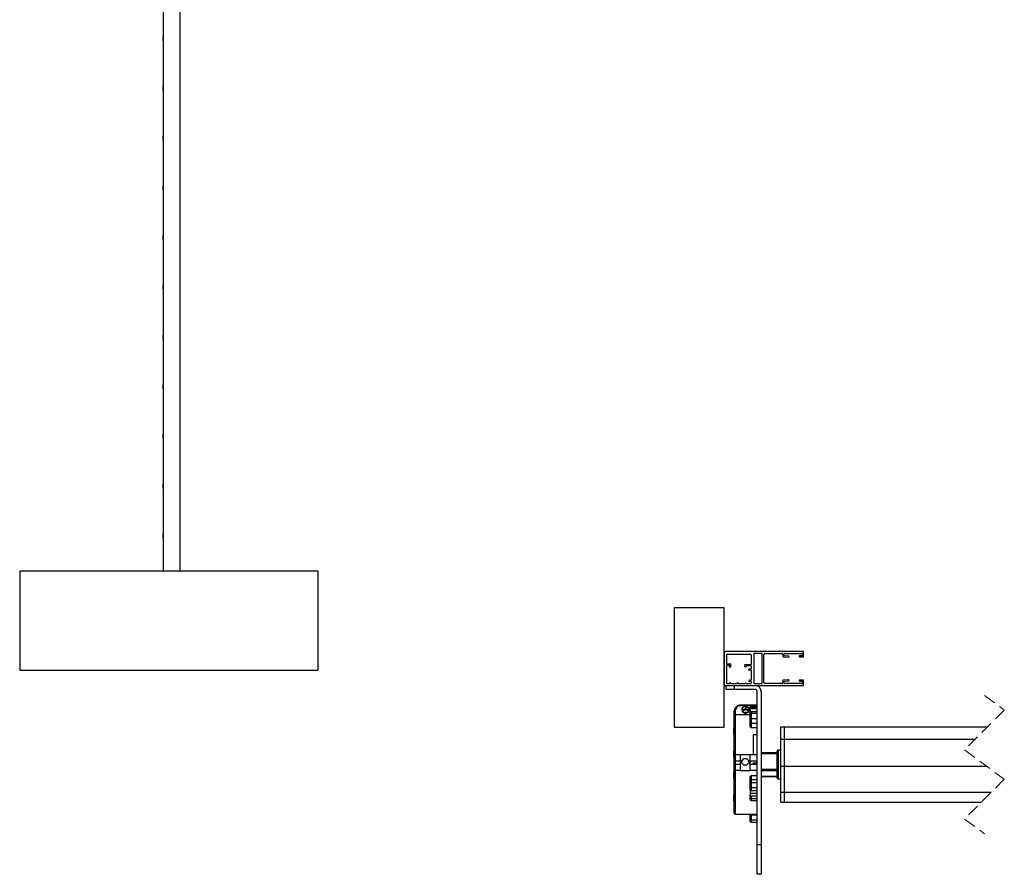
# Model space of a CAD drawing. Header units: millimetres. Extents: x 26 to 422, y 4 to 419.
# Tile 7 of 83: x 163 to 262, y 100 to 186. Entities that reach past the tile are written whole.
import ezdxf

# ---------------------------------------------------------------- set-up
doc = ezdxf.new("R2010")
doc.units = ezdxf.units.MM
doc.linetypes.add('HIDDEN', pattern=[1.905, 1.27, -0.635])

msp = doc.modelspace()

# ---------------------------------------------------------------- linework, layer by layer
at = {"color": 7, "linetype": 'Continuous', "lineweight": 25}
for p, q in [((177.1997, 255.4438), (177.1997, 130.4438)), ((178.8997, 255.4438), (178.8997, 130.4438)), ((177.1997, 183.7444), (177.1997, 184.1433)), ((177.1997, 183.7444), (177.1997, 184.1433)), ((177.1997, 178.7444), (177.1997, 179.1433)), ((177.1997, 178.7444), (177.1997, 179.1433)), ((177.1997, 173.7444), (177.1997, 174.1433)), ((177.1997, 173.7444), (177.1997, 174.1433)), ((177.1997, 168.7444), (177.1997, 169.1433)), ((177.1997, 168.7444), (177.1997, 169.1433)), ((177.1997, 163.7444), (177.1997, 164.1433)), ((177.1997, 163.7444), (177.1997, 164.1433)), ((177.1997, 158.7444), (177.1997, 159.1433)), ((177.1997, 158.7444), (177.1997, 159.1433)), ((177.1997, 153.7444), (177.1997, 154.1433)), ((177.1997, 153.7444), (177.1997, 154.1433)), ((177.1997, 148.7444), (177.1997, 149.1433)), ((177.1997, 148.7444), (177.1997, 149.1433)), ((177.1997, 143.7444), (177.1997, 144.1433)), ((177.1997, 143.7444), (177.1997, 144.1433)), ((177.1997, 138.7444), (177.1997, 139.1433)), ((177.1997, 138.7444), (177.1997, 139.1433)), ((177.1997, 133.7444), (177.1997, 134.1433)), ((177.1997, 133.7444), (177.1997, 134.1433)), ((162.7748, 130.4438), (162.7748, 120.4438)), ((162.7748, 130.4438), (192.7748, 130.4438)), ((192.7748, 130.4438), (192.7748, 120.4438)), ((233.6304, 126.7065), (228.6304, 126.7065)), ((228.6304, 126.7065), (228.6304, 114.7065)), ((233.6304, 114.7065), (233.6304, 126.7065)), ((233.6304, 122.3065), (233.6304, 118.9065)), ((241.5804, 122.3065), (233.6304, 122.3065)), ((233.8804, 121.9565), (233.8804, 121.1265)), ((236.3304, 122.0065), (233.9304, 122.0065)), ((236.3804, 121.0465), (236.3804, 121.9565)), ((236.6304, 122.0565), (236.6304, 119.1565)), ((237.4804, 122.1065), (236.6804, 122.1065)), ((237.4804, 119.1065), (237.4804, 122.1065)), ((237.6304, 119.2065), (237.6304, 122.0065)), ((237.7304, 122.1065), (239.4904, 122.1065)), ((239.5404, 122.0565), (239.5404, 121.8213)), ((239.6604, 121.9332), (239.6604, 122.0565)), ((240.1185, 121.8545), (239.7069, 121.8833)), ((239.7104, 122.1065), (241.4604, 122.1065)), ((241.4604, 121.8865), (241.2404, 121.8865)), ((241.5104, 122.0565), (241.5104, 121.9365)), ((241.6304, 121.8165), (241.6304, 122.2565)), ((233.8804, 120.9065), (233.8804, 119.1565)), ((233.9304, 121.0765), (234.2404, 121.0765)), ((234.1204, 120.9565), (233.9304, 120.9565)), ((234.1704, 120.7565), (234.1704, 120.9065)), ((234.2904, 121.0265), (234.2904, 120.7565)), ((235.7204, 120.8165), (235.7204, 120.9465)), ((235.7704, 120.9965), (236.3304, 120.9965)), ((236.3304, 120.8765), (235.8904, 120.8765)), ((239.5869, 121.7714), (240.1104, 121.7348)), ((241.2404, 121.7665), (241.5804, 121.7665)), ((162.7748, 120.4438), (192.7748, 120.4438)), ((234.2904, 120.7565), (234.1704, 120.7565)), ((235.8404, 120.8265), (235.8404, 120.8165)), ((236.1304, 120.4865), (236.1304, 120.5065)), ((236.1804, 120.5565), (236.3304, 120.5565)), ((236.3304, 120.4365), (236.1804, 120.4365)), ((236.3804, 120.6065), (236.3804, 120.8265)), ((236.3804, 119.4765), (236.3804, 120.3865)), ((233.6304, 118.9065), (241.5804, 118.9065)), ((233.8595, 118.5065), (233.8595, 118.9065)), ((233.9304, 119.1065), (234.1804, 119.1065)), ((234.2804, 119.1065), (234.9504, 119.1065)), ((234.6595, 118.9065), (234.6595, 118.5065)), ((234.6595, 118.9065), (236.7595, 118.9065)), ((235.0504, 119.1065), (235.7304, 119.1065)), ((235.8304, 119.1065), (236.3304, 119.1065)), ((236.1304, 119.3565), (236.1304, 119.3765)), ((236.1804, 119.4265), (236.3304, 119.4265)), ((236.3304, 119.3065), (236.1804, 119.3065)), ((236.3804, 119.1565), (236.3804, 119.2565)), ((236.6804, 119.1065), (237.4804, 119.1065)), ((239.4904, 119.1065), (237.7304, 119.1065)), ((239.5404, 119.3918), (239.5404, 119.1565)), ((240.1104, 119.4783), (239.5869, 119.4417)), ((239.6604, 119.1565), (239.6604, 119.2799)), ((239.7069, 119.3298), (240.1185, 119.3586)), ((241.4604, 119.1065), (239.7104, 119.1065)), ((241.5804, 119.4465), (241.2404, 119.4465)), ((241.2404, 119.3265), (241.4604, 119.3265)), ((241.5104, 119.2765), (241.5104, 119.1565)), ((241.6304, 118.9565), (241.6304, 119.3965)), ((234.6595, 118.5065), (233.8595, 118.5065)), ((236.7595, 118.5065), (234.6595, 118.5065)), ((236.9595, 102.9065), (236.9595, 118.3065)), ((237.3595, 118.3065), (237.3595, 102.9065)), ((236.9595, 116.9146), (235.2595, 116.9146)), ((234.6595, 115.8448), (234.6595, 116.3374)), ((236.2595, 115.9448), (234.7595, 115.9448)), ((236.9595, 116.8445), (235.2595, 116.8445)), ((235.4686, 116.6376), (235.4639, 116.2593)), ((235.4639, 116.2593), (235.8048, 116.0663)), ((235.4686, 116.3988), (235.4669, 116.2576)), ((235.8142, 116.8228), (235.4686, 116.6376)), ((235.4686, 116.3988), (235.4686, 116.6376)), ((235.8142, 116.5841), (235.4686, 116.3988)), ((235.8048, 116.0663), (236.1504, 116.2515)), ((236.1551, 116.6298), (235.8142, 116.8228)), ((235.8142, 116.5841), (235.8142, 116.8228)), ((236.1521, 116.3927), (235.8142, 116.5841)), ((236.1504, 116.2515), (236.1551, 116.6298)), ((236.2595, 116.6125), (236.2595, 116.6338)), ((236.2595, 116.4814), (236.2595, 116.6125)), ((236.2595, 116.4814), (236.2595, 116.2031)), ((236.2595, 116.0271), (236.2595, 116.2031)), ((236.2595, 115.638), (236.2595, 116.0271)), ((236.9595, 116.7338), (236.3595, 116.7338)), ((236.3595, 116.7054), (236.3595, 116.5701)), ((236.3595, 116.7054), (236.9595, 116.7054)), ((236.3595, 116.5701), (236.9595, 116.5701)), ((236.3595, 116.2918), (236.3595, 116.1104)), ((236.3595, 116.2918), (236.9595, 116.2918)), ((236.3595, 116.1104), (236.3595, 115.5916)), ((236.3595, 116.1104), (236.9595, 116.1104)), ((234.6595, 111.8356), (234.6595, 115.8448)), ((236.2595, 115.1476), (236.2595, 115.638)), ((236.2595, 114.811), (236.2595, 115.1476)), ((236.3595, 115.5916), (236.3595, 115.1012)), ((236.3595, 115.5916), (236.9595, 115.5916)), ((236.3595, 115.1012), (236.9595, 115.1012)), ((236.3595, 115.1012), (236.3595, 114.6216)), ((228.6304, 114.7065), (233.6304, 114.7065)), ((234.6095, 113.9806), (234.6095, 114.6306)), ((236.9595, 114.6216), (236.3595, 114.6216)), ((236.5595, 113.9684), (236.9595, 113.9684)), ((236.5595, 113.9684), (236.5595, 111.9356)), ((239.3595, 114.7299), (239.7095, 114.7299)), ((239.3595, 113.5108), (239.3595, 114.7299)), ((239.7095, 113.5108), (239.7095, 114.7299)), ((239.7095, 114.7299), (260.1308, 114.7299)), ((239.3595, 113.5108), (239.7095, 113.5108)), ((239.3595, 110.7885), (239.3595, 113.5108)), ((239.7095, 110.7885), (239.7095, 113.5108)), ((239.7095, 113.5108), (258.9117, 113.5108)), ((234.6095, 111.6706), (234.6095, 112.3206)), ((235.2595, 111.9356), (234.7595, 111.9356)), ((235.2595, 111.9356), (235.2595, 111.3229)), ((236.2595, 111.9336), (235.2595, 111.9336)), ((236.9595, 111.9356), (236.2595, 111.9356)), ((236.2595, 111.3229), (236.2595, 111.9356)), ((238.9595, 112.1354), (237.3595, 112.1354)), ((238.9595, 109.6016), (238.9595, 112.2879)), ((239.3595, 112.3879), (239.0595, 112.3879)), ((234.6595, 111.3704), (234.6595, 111.8356)), ((234.6595, 110.9397), (234.6595, 111.3704)), ((234.6595, 110.4648), (234.6595, 110.9397)), ((234.7595, 111.3229), (235.2595, 111.3229)), ((234.7595, 111.3229), (234.7595, 110.9957)), ((234.7595, 110.9957), (235.2595, 110.9957)), ((236.2595, 111.9189), (235.2595, 111.9189)), ((235.2595, 111.3229), (235.2595, 110.9957)), ((235.2595, 110.9957), (235.2595, 110.3648)), ((236.2595, 111.3229), (236.9595, 111.3229)), ((236.2595, 110.9957), (236.2595, 111.3229)), ((236.2595, 110.9957), (236.5595, 110.9957)), ((236.2595, 110.3648), (236.2595, 110.9957)), ((236.5595, 111.1144), (236.9595, 111.1144)), ((236.5595, 111.1144), (236.5595, 110.9524)), ((236.9595, 110.9524), (236.5595, 110.9524)), ((234.6095, 109.5689), (234.6095, 110.2189)), ((234.6595, 106.0448), (234.6595, 110.4648)), ((234.7595, 110.3648), (235.2595, 110.3648)), ((235.2595, 110.3659), (235.2595, 110.3633)), ((235.2595, 110.3633), (236.2595, 110.3633)), ((236.2595, 110.3633), (236.2595, 110.3659)), ((236.2595, 110.3648), (236.9595, 110.3648)), ((239.3595, 110.7885), (239.7095, 110.7885)), ((239.3595, 108.1578), (239.3595, 110.7885)), ((239.7095, 108.1578), (239.7095, 110.7885)), ((239.7095, 110.7885), (260.0369, 110.7885)), ((236.2595, 109.3229), (236.2595, 109.5734)), ((236.2595, 109.0661), (236.2595, 109.3229)), ((236.2595, 108.6895), (236.2595, 109.0661)), ((236.3595, 109.8532), (236.9595, 109.8532)), ((236.3595, 109.8532), (236.3595, 109.4115)), ((236.3595, 109.4115), (236.3595, 109.1547)), ((236.9595, 109.4115), (236.3595, 109.4115)), ((236.3595, 109.1547), (236.3595, 108.6525)), ((236.3595, 109.1547), (236.9595, 109.1547)), ((237.3595, 109.7541), (238.9595, 109.7541)), ((239.0595, 109.5016), (239.3595, 109.5016)), ((236.2595, 108.3844), (236.2595, 108.6895)), ((236.2595, 108.3844), (236.2595, 108.0814)), ((236.2595, 108.0814), (236.9595, 108.0814)), ((236.2595, 108.0814), (236.2595, 107.8529)), ((236.3595, 108.6525), (236.9595, 108.6525)), ((236.3595, 108.6525), (236.3595, 108.338)), ((236.3595, 108.338), (236.9595, 108.338)), ((239.3595, 108.1578), (239.7095, 108.1578)), ((239.3595, 107.1596), (239.3595, 108.1578)), ((239.7095, 107.1596), (239.7095, 108.1578)), ((239.7095, 108.1578), (260.5188, 108.1578)), ((234.6095, 107.2589), (234.6095, 107.9089)), ((236.2595, 107.5714), (236.2595, 107.8529)), ((236.2595, 107.4373), (236.2595, 107.5714)), ((236.3595, 107.8064), (236.3595, 107.5161)), ((236.3595, 107.8064), (236.9595, 107.8064)), ((236.3595, 107.5161), (236.9595, 107.5161)), ((236.3595, 107.3373), (236.9595, 107.3373)), ((239.3595, 107.1596), (239.7095, 107.1596)), ((239.7095, 107.1596), (259.5207, 107.1596)), ((234.7595, 105.9448), (236.9595, 105.9448)), ((236.2595, 105.9069), (236.2595, 105.9448)), ((236.2595, 105.4166), (236.2595, 105.9069)), ((236.2595, 105.2557), (236.2595, 105.4166)), ((236.9595, 105.8606), (236.3595, 105.8606)), ((236.3595, 105.8606), (236.3595, 105.3702)), ((236.3595, 105.3702), (236.9595, 105.3702)), ((236.3595, 105.1557), (236.9595, 105.1557)), ((236.9595, 102.9065), (237.3595, 102.9065)), ((236.9595, 99.9065), (236.9595, 102.9065)), ((237.3595, 102.9065), (237.3595, 99.9065)), ((237.3595, 99.9065), (236.9595, 99.9065))]:
    msp.add_line(p, q, dxfattribs=at)
at = {"color": 7, "linetype": 'HIDDEN', "lineweight": 18}
for p, q in [((259.8257, 117.9049), (261.8257, 116.4248)), ((261.8257, 116.4248), (257.8257, 112.4248)), ((257.8257, 112.4248), (261.8257, 109.4647)), ((261.8257, 109.4647), (257.8257, 105.4647)), ((257.8257, 105.4647), (259.8257, 103.9846))]:
    msp.add_line(p, q, dxfattribs=at)
at = {"color": 8, "linetype": 'Continuous', "lineweight": 25}
for p, q in [((235.2595, 116.9146), (235.2595, 116.8445)), ((234.7595, 116.3673), (234.7595, 115.9448)), ((234.7595, 115.9448), (234.7595, 111.9309)), ((236.3595, 116.7338), (236.3595, 116.7054)), ((234.7595, 111.9356), (234.7595, 111.3229)), ((237.3595, 112.0698), (238.9595, 112.0698)), ((239.0595, 112.3879), (239.0595, 109.5016)), ((234.7595, 110.9957), (234.7595, 110.3648)), ((234.7595, 110.3659), (234.7595, 105.9448)), ((237.3595, 110.4738), (238.9595, 110.4738)), ((237.3595, 110.3454), (238.9595, 110.3454)), ((237.3595, 109.7602), (238.9595, 109.7602)), ((236.3595, 107.5161), (236.3595, 107.3373)), ((236.3595, 105.9448), (236.3595, 105.8606)), ((236.3595, 105.3702), (236.3595, 105.1557))]:
    msp.add_line(p, q, dxfattribs=at)
at = {"color": 7, "linetype": 'Continuous', "lineweight": 25, "flags": 128}
for points in [[(234.6595, 116.3374), (234.6614, 116.3432), (234.6671, 116.3488), (234.6764, 116.354), (234.6888, 116.3585), (234.7039, 116.3622), (234.7212, 116.365), (234.74, 116.3667), (234.7595, 116.3673)], [(236.2595, 115.638), (236.2614, 115.6289), (236.2671, 115.6202), (236.2764, 115.6122), (236.2888, 115.6052), (236.3039, 115.5994), (236.3212, 115.5951), (236.34, 115.5925), (236.3595, 115.5916)], [(236.2595, 115.1476), (236.2614, 115.1386), (236.2671, 115.1299), (236.2764, 115.1219), (236.2888, 115.1148), (236.3039, 115.1091), (236.3212, 115.1048), (236.34, 115.1021), (236.3595, 115.1012)], [(236.2595, 108.6895), (236.2614, 108.6822), (236.2671, 108.6753), (236.2764, 108.6689), (236.2888, 108.6633), (236.3039, 108.6587), (236.3212, 108.6553), (236.34, 108.6532), (236.3595, 108.6525)], [(236.2595, 107.5714), (236.2614, 107.5606), (236.2671, 107.5502), (236.2764, 107.5406), (236.2888, 107.5323), (236.3039, 107.5254), (236.3212, 107.5203), (236.34, 107.5171), (236.3595, 107.5161)], [(236.2595, 105.9069), (236.2614, 105.8979), (236.2671, 105.8892), (236.2764, 105.8812), (236.2888, 105.8741), (236.3039, 105.8684), (236.3212, 105.8641), (236.34, 105.8614), (236.3595, 105.8606)], [(236.2595, 105.4166), (236.2614, 105.4075), (236.2671, 105.3988), (236.2764, 105.3908), (236.2888, 105.3838), (236.3039, 105.378), (236.3212, 105.3737), (236.34, 105.3711), (236.3595, 105.3702)]]:
    msp.add_lwpolyline(points, dxfattribs=at)
at = {"color": 7, "linetype": 'Continuous', "lineweight": 25}
msp.add_circle((235.7597, 111.2196), 0.3499, dxfattribs=at)
for centre, radius, start, end in [((233.9304, 121.9565), 0.05, 89.993277, 180.013554), ((236.3304, 121.9565), 0.05, 359.986446, 90.006723), ((236.6804, 122.0565), 0.05, 89.993276, 180.010139), ((237.7304, 122.0065), 0.1, 90.016597, 179.986818), ((239.4904, 122.0565), 0.05, 359.989861, 90.006724), ((239.7104, 122.0565), 0.05, 89.993276, 180.010139), ((239.7104, 121.9331), 0.05, 179.980644, 265.995281), ((240.1103, 121.7949), 0.0601, 270.136401, 82.13966), ((241.2404, 121.8265), 0.06, 89.99004, 270.00996), ((241.4604, 122.0565), 0.05, 359.989861, 90.006724), ((241.4604, 121.9365), 0.05, 269.993276, 0.010139), ((241.5804, 122.2565), 0.05, 359.989861, 90.006724), ((233.9304, 121.1265), 0.05, 179.986446, 270.006723), ((233.9304, 120.9065), 0.05, 89.993276, 180.010139), ((234.1204, 120.9065), 0.05, 359.989861, 90.006724), ((234.2404, 121.0265), 0.05, 359.989861, 90.006724), ((235.7704, 120.9465), 0.05, 89.993276, 180.010139), ((235.8904, 120.8265), 0.05, 89.993277, 180.013554), ((236.3304, 121.0465), 0.05, 269.993276, 0.010139), ((236.3304, 120.8265), 0.05, 359.986446, 90.006723), ((239.5904, 121.8213), 0.05, 180.029972, 265.975255), ((241.5804, 121.8165), 0.05, 269.993276, 0.010139), ((235.7804, 120.8165), 0.06, 179.997153, 0.002847), ((236.1804, 120.5065), 0.05, 89.993276, 180.010139), ((236.1804, 120.4865), 0.05, 179.989861, 270.006724), ((236.3304, 120.6065), 0.05, 269.993277, 0.013554), ((236.3304, 120.3865), 0.05, 359.989861, 90.006724), ((233.9304, 119.1565), 0.05, 179.989861, 270.006724), ((234.2304, 119.1065), 0.05, 359.996585, 180.003415), ((235.0004, 119.1065), 0.05, 359.996585, 180.003415), ((235.7804, 119.1065), 0.05, 0.010243, 179.989757), ((236.1804, 119.3765), 0.05, 89.993276, 180.010139), ((236.1804, 119.3565), 0.05, 179.989861, 270.006724), ((236.3304, 119.4765), 0.05, 269.993276, 0.010139), ((236.3304, 119.2565), 0.05, 359.989861, 90.006724), ((236.3304, 119.1565), 0.05, 269.993276, 0.010139), ((236.6804, 119.1565), 0.05, 179.989861, 270.006724), ((236.7595, 118.3065), 0.6, 0.000466, 90.000103), ((237.7304, 119.2066), 0.1, 180.013182, 269.983403), ((239.4904, 119.1565), 0.05, 269.993276, 0.010139), ((239.5904, 119.3918), 0.05, 94.024745, 179.970028), ((239.7104, 119.2799), 0.05, 94.004719, 180.019356), ((239.7104, 119.1565), 0.05, 179.989861, 270.006724), ((240.1103, 119.4181), 0.0601, 277.86034, 89.863599), ((241.2404, 119.3865), 0.06, 89.99004, 270.00996), ((241.4604, 119.2765), 0.05, 359.989861, 90.006724), ((241.4604, 119.1565), 0.05, 269.993276, 0.010139), ((241.5804, 119.3965), 0.05, 359.989861, 90.006724), ((241.5804, 118.9565), 0.05, 269.993276, 0.010139), ((236.7595, 118.3065), 0.2, 0.000064, 90.003351), ((234.7595, 115.8447), 0.1, 90.015139, 179.98913), ((235.2484, 116.3556), 0.489, 88.696743, 178.630484), ((235.8095, 116.1304), 0.3035, 17.8738, 161.521578), ((235.8095, 115.882), 0.3118, 60.070684, 120.0203), ((236.3595, 116.6338), 0.1, 89.993276, 180.010993), ((236.3561, 116.6089), 0.0966, 87.969513, 177.827843), ((236.3518, 116.0179), 0.0928, 85.268865, 174.335222), ((234.7095, 114.6306), 0.1, 120.011895, 179.991718), ((234.7095, 113.9806), 0.1, 180.006483, 239.989904), ((234.7095, 112.3206), 0.1, 120.011895, 179.991718), ((234.7595, 111.8356), 0.1, 90.015139, 179.988276), ((239.0595, 112.2879), 0.1, 90.015139, 179.988276), ((234.7095, 111.6707), 0.1, 180.006483, 239.989904), ((235.7595, 111.2027), 0.35, 1.384547, 178.615453), ((234.7095, 110.2189), 0.1, 120.010096, 179.993517), ((234.7595, 110.4648), 0.1, 180.012328, 269.983403), ((234.7095, 109.5689), 0.1, 180.006483, 239.989904), ((236.3541, 109.3168), 0.0948, 86.742144, 176.337691), ((236.3541, 109.0601), 0.0948, 86.743051, 176.337741), ((239.0595, 109.6016), 0.1, 180.012328, 269.983403), ((234.7095, 107.9089), 0.1, 120.010096, 179.993517), ((234.7095, 107.2589), 0.1, 180.006483, 239.989904), ((236.3595, 107.4373), 0.1, 179.989007, 270.006724), ((234.7595, 106.0448), 0.1, 180.012328, 269.983403), ((236.3595, 105.2557), 0.1, 179.989007, 270.006724)]:
    msp.add_arc(centre, radius, start, end, dxfattribs=at)
for points, knots in [([(235.2595, 116.9146), (235.2335, 116.9137), (235.1615, 116.911), (235.0465, 116.8819), (234.9226, 116.823), (234.8559, 116.7625), (234.8232, 116.733)], [0, 0, 0, 0, 0.1610245, 0.4451192, 0.7283715, 1, 1, 1, 1]), ([(234.8232, 116.733), (234.822, 116.732), (234.786, 116.7026), (234.7349, 116.624), (234.6796, 116.5047), (234.661, 116.4054), (234.6598, 116.3505), (234.6595, 116.3374)], [0, 0, 0, 0, 0.0104937, 0.3184311, 0.6237391, 0.9107362, 1, 1, 1, 1]), ([(236.3595, 116.5701), (236.3483, 116.5692), (236.3262, 116.5673), (236.2964, 116.5523), (236.2736, 116.53), (236.2612, 116.5047), (236.26, 116.488), (236.2595, 116.4814)], [0, 0, 0, 0, 0.2264277, 0.4477809, 0.6609203, 0.8664544, 1, 1, 1, 1]), ([(236.2595, 116.2031), (236.2606, 116.2131), (236.2629, 116.2335), (236.2806, 116.2601), (236.306, 116.28), (236.3338, 116.2903), (236.3522, 116.2914), (236.3595, 116.2918)], [0, 0, 0, 0, 0.2026461, 0.4108975, 0.6275544, 0.851401, 1, 1, 1, 1]), ([(236.3595, 114.6216), (236.3593, 114.6218), (236.3292, 114.6621), (236.2774, 114.7177), (236.2637, 114.7891), (236.2595, 114.811)], [0, 0, 0, 0, 0.0042212, 0.6956902, 1, 1, 1, 1]), ([(234.6595, 111.3704), (234.6595, 111.3703), (234.6595, 111.3642), (234.6643, 111.3514), (234.681, 111.3385), (234.7031, 111.3296), (234.73, 111.3239), (234.7493, 111.3232), (234.7595, 111.3229)], [0, 0, 0, 0, 0.00254665, 0.15151798, 0.3186779, 0.51591211, 0.74582261, 1, 1, 1, 1]), ([(234.6595, 110.9397), (234.6595, 110.9399), (234.6595, 110.9468), (234.6639, 110.9612), (234.6805, 110.9769), (234.7029, 110.9876), (234.7298, 110.9944), (234.7493, 110.9952), (234.7595, 110.9957)], [0, 0, 0, 0, 0.0028192, 0.1665692, 0.3394327, 0.5341914, 0.7563865, 1, 1, 1, 1]), ([(236.2595, 109.5734), (236.2634, 109.6059), (236.2754, 109.7052), (236.3283, 109.7931), (236.3593, 109.8528), (236.3595, 109.8532)], [0, 0, 0, 0, 0.325738, 0.9960328, 1, 1, 1, 1]), ([(236.3595, 108.338), (236.3484, 108.3385), (236.3273, 108.3394), (236.2983, 108.3467), (236.276, 108.3575), (236.2616, 108.3709), (236.2601, 108.3809), (236.2595, 108.3844)], [0, 0, 0, 0, 0.28004471, 0.53587146, 0.74830188, 0.91105057, 1, 1, 1, 1]), ([(236.2595, 107.8529), (236.2609, 107.8474), (236.2641, 107.8349), (236.2831, 107.8219), (236.3076, 107.8122), (236.3344, 107.8072), (236.3522, 107.8067), (236.3595, 107.8064)], [0, 0, 0, 0, 0.13851921, 0.31823972, 0.54796269, 0.81520348, 1, 1, 1, 1])]:
    msp.add_open_spline(points, degree=3, knots=knots, dxfattribs=at)

doc.saveas('drawing.dxf')
